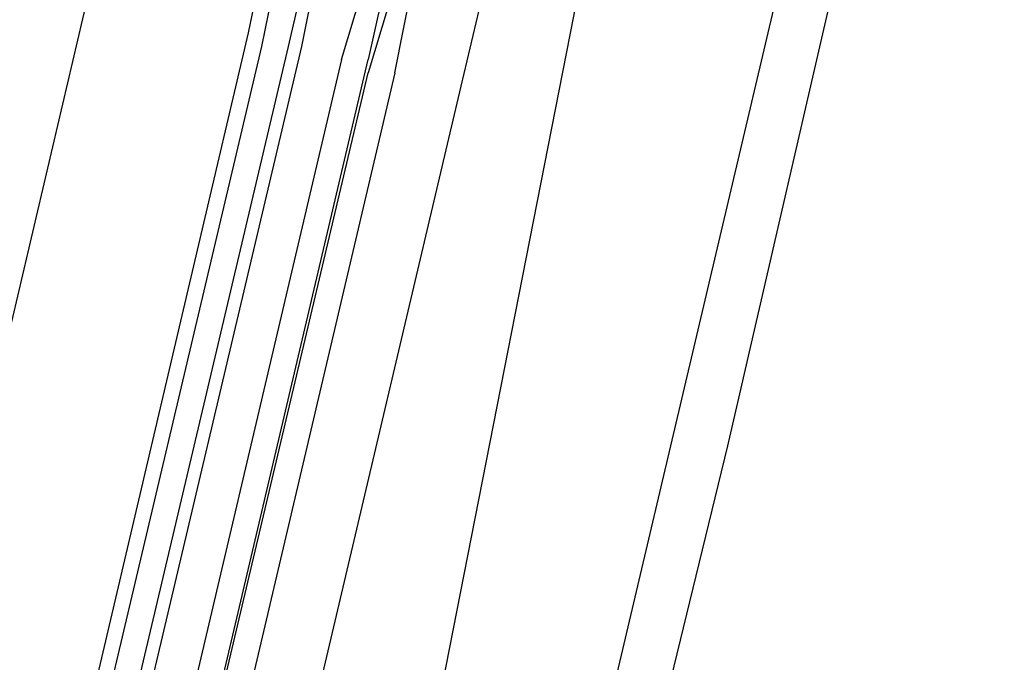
# Model space of a CAD drawing. Header units: feet. Extents: x -79 to 198, y -22 to 181.
# Tile 13 of 256: x 42.771 to 43.757, y 18.468 to 19.111. Entities that reach past the tile are written whole.
import ezdxf

# ---------------------------------------------------------------- set-up
doc = ezdxf.new("R2010")
doc.units = ezdxf.units.FT
doc.layers.add('A-AREA-UNIDAD', color=30, linetype='CONTINUOUS')
doc.layers.add('A-LINEA', color=7, linetype='CONTINUOUS')

msp = doc.modelspace()

# ---------------------------------------------------------------- linework, layer by layer
at = {"layer": 'A-AREA-UNIDAD'}
msp.add_lwpolyline([(46.208, 30.72), (45.088, 25.6889), (44.88, 25.44), (46.16, 25.0489), (45.632, 22.8089), (45.36, 22.2756), (44.128, 22.56), (44.128, 21.6), (43.68, 20.16), (43.648, 19.3244), (43.36, 19.2889), (42.72, 16.0356), (41.952, 13.4044), (41.952, 12.7644), (41.312, 12.7289), (41.44, 11.0044), (41.2, 10.0444), (46.752, 9.1556), (54.88, 8.2844), (61.68, 7.8756), (67.328, 7.8756), (73.44, 8.2844)], dxfattribs=at)
at = {"layer": 'A-LINEA'}
for p, q in [((43.2133, 19.0444), (43.3067, 19.4444)), ((42.0933, 13.0444), (43.5867, 19.3778)), ((43.08, 19.2578), (43.04, 19.0844)), ((43.0133, 19.1644), (43, 19.0978)), ((43.0267, 19.1511), (43.0133, 19.0844)), ((42.84, 19.1378), (42.2133, 16.4711)), ((43, 19.0978), (42.3733, 16.4311)), ((43.0133, 19.0844), (42.3867, 16.4311)), ((43.04, 19.0844), (42.4133, 16.4311)), ((43.0533, 19.0844), (42.4267, 16.4311)), ((42.5867, 16.3911), (43.2133, 19.0444))]:
    msp.add_line(p, q, dxfattribs=at)
for points in [[(43.72, 19.6978), (43.6667, 19.4711), (43.6, 19.2044), (43.48, 18.6844), (43.2267, 17.6444), (42.9867, 16.6311), (42.76, 15.6444), (42.52, 14.6711), (42.3067, 13.7244), (42.08, 12.7911), (41.8667, 11.8844)], [(43.0933, 19.0711), (43.1333, 19.2044), (43.1467, 19.2044), (43.1467, 19.1911), (43.12, 19.0711)], [(43.1467, 19.0578), (43.1733, 19.1911), (43.16, 19.2044), (43.16, 19.1911), (43.12, 19.0578)], [(43.08, 19.1511), (43.08, 19.1511), (43.0667, 19.1511), (43.0533, 19.0844)], [(43.0933, 19.0711), (42.4533, 16.3511), (42.4667, 16.3511), (42.48, 16.3511), (43.12, 19.0711)], [(43.1467, 19.0578), (42.5067, 16.3378), (42.4933, 16.3378), (42.48, 16.3511), (43.12, 19.0578)]]:
    msp.add_lwpolyline(points, dxfattribs=at)

doc.saveas('drawing.dxf')
